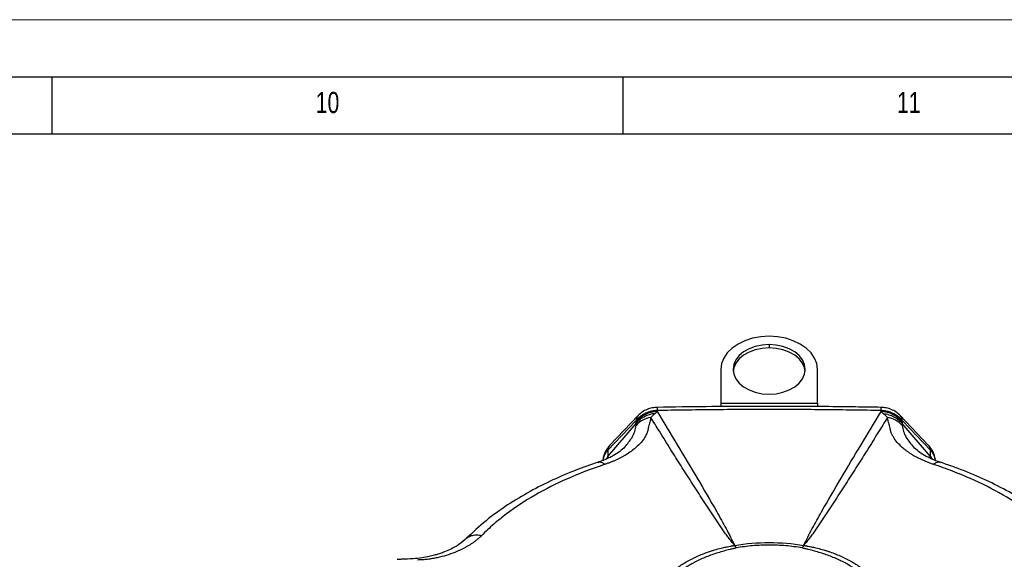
# Model space of a CAD drawing. Header units: millimetres. Extents: x 0 to 594, y 0 to 420.
# Tile 62 of 65: x 449 to 535, y 373 to 420. Entities that reach past the tile are written whole.
import ezdxf

# ---------------------------------------------------------------- set-up
doc = ezdxf.new("R2010")
doc.units = ezdxf.units.MM
doc.layers.add('FORMAT', color=7, linetype='Continuous')
doc.styles.add('SLDTEXTSTYLE0', font='TXT', dxfattribs={"width": 0.75})

msp = doc.modelspace()

# ---------------------------------------------------------------- linework, layer by layer
at = {"color": 7, "linetype": 'Continuous', "lineweight": 18}
msp.add_line((0, 420), (594, 420), dxfattribs=at)
at = {"color": 7, "linetype": 'Continuous', "lineweight": 25}
for p, q in [((514.802, 391.521), (514.802, 391.23)), ((510.569, 389.351), (510.569, 386.381)), ((519.035, 386.381), (519.035, 389.351)), ((510.569, 386.381), (519.035, 386.381)), ((510.569, 386.381), (510.569, 386.092)), ((519.035, 386.381), (519.035, 386.094)), ((503.125, 384.853), (500.669, 382.273)), ((503.315, 385.296), (500.859, 382.716)), ((528.745, 382.716), (526.289, 385.296)), ((528.934, 382.273), (526.479, 384.853)), ((500.669, 381.718), (503.15, 384.611)), ((528.934, 381.718), (526.454, 384.611)), ((500.669, 382.273), (500.669, 381.718)), ((502.123, 382.527), (502.15, 382.562)), ((527.454, 382.562), (527.48, 382.528)), ((528.934, 381.718), (528.934, 382.273)), ((500.669, 381.718), (500.527, 381.49)), ((500.669, 381.707), (500.63, 381.534)), ((528.934, 381.718), (529.08, 381.485)), ((528.974, 381.535), (528.934, 381.707))]:
    msp.add_line(p, q, dxfattribs=at)
at = {"color": 7, "linetype": 'Continuous', "lineweight": 25, "flags": 128}
for points in [[(514.802, 392.252), (514.067, 392.208), (513.354, 392.077), (512.685, 391.864), (512.081, 391.573), (511.559, 391.216), (511.136, 390.802), (510.824, 390.343), (510.633, 389.855), (510.569, 389.351)], [(519.035, 389.351), (518.971, 389.855), (518.78, 390.343), (518.468, 390.802), (518.045, 391.216), (517.523, 391.573), (516.919, 391.864), (516.25, 392.077), (515.537, 392.208), (514.802, 392.252)], [(514.802, 391.521), (514.184, 391.48), (513.59, 391.356), (513.043, 391.155), (512.563, 390.886), (512.169, 390.557), (511.876, 390.182), (511.696, 389.774), (511.635, 389.351), (511.696, 388.928), (511.876, 388.521), (512.169, 388.145), (512.563, 387.817), (513.043, 387.547), (513.59, 387.346), (514.184, 387.223), (514.802, 387.181)], [(514.802, 391.23), (514.184, 391.188), (513.59, 391.065), (513.043, 390.864), (512.563, 390.594), (512.169, 390.265), (511.876, 389.89), (511.696, 389.483), (511.642, 389.205)], [(514.802, 387.181), (515.42, 387.223), (516.014, 387.346), (516.561, 387.547), (517.041, 387.817), (517.435, 388.145), (517.728, 388.521), (517.908, 388.928), (517.969, 389.351), (517.908, 389.774), (517.728, 390.182), (517.435, 390.557), (517.041, 390.886), (516.561, 391.155), (516.014, 391.356), (515.42, 391.48), (514.802, 391.521)], [(517.961, 389.205), (517.908, 389.483), (517.728, 389.89), (517.435, 390.265), (517.041, 390.594), (516.561, 390.864), (516.014, 391.065), (515.42, 391.188), (514.802, 391.23)], [(504.984, 385.744), (504.989, 385.695), (504.993, 385.656)], [(524.61, 385.656), (524.616, 385.705), (524.62, 385.744)], [(503.138, 384.742), (503.131, 384.804), (503.125, 384.853)], [(526.479, 384.853), (526.472, 384.791), (526.466, 384.742)], [(500.669, 381.707), (500.569, 381.581), (500.525, 381.519)], [(528.934, 381.707), (529.035, 381.581), (529.082, 381.514)]]:
    msp.add_lwpolyline(points, dxfattribs=at)
at = {"color": 7, "linetype": 'Continuous', "lineweight": 25}
for centre, radius, start, end in [((505.083, 383.133), 2.524, 92.03854, 140.41967), ((506.259, 385.829), 1.278, 171.25477, 183.81768), ((523.344, 385.829), 1.278, 356.18232, 8.74523), ((524.521, 383.133), 2.524, 39.58033, 87.96146), ((503.844, 384.807), 0.721, 138.50668, 176.30892), ((504.831, 382.889), 2.292, 100.11946, 137.15132), ((524.773, 382.889), 2.292, 42.84866, 79.88052), ((525.759, 384.807), 0.721, 3.69108, 41.49329), ((501.386, 382.228), 0.718, 137.20329, 176.35736), ((528.217, 382.228), 0.718, 3.64264, 42.79671), ((512.292, 370.58), 3.377, 98.56869, 98.94781), ((512.442, 370.713), 3.272, 101.51219, 101.89285), ((517.312, 370.58), 3.377, 81.05219, 81.43131), ((517.161, 370.713), 3.272, 78.10715, 78.48781)]:
    msp.add_arc(centre, radius, start, end, dxfattribs=at)
for points, knots in [([(504.984, 385.744), (504.955, 385.742), (504.898, 385.739), (504.812, 385.731), (504.724, 385.72), (504.637, 385.706), (504.548, 385.69), (504.46, 385.67), (504.371, 385.647), (504.283, 385.621), (504.195, 385.591), (504.107, 385.559), (504.021, 385.523), (503.927, 385.48), (503.823, 385.427), (503.708, 385.361), (503.589, 385.284), (503.469, 385.195), (503.349, 385.093), (503.232, 384.98), (503.161, 384.896), (503.125, 384.853)], [0, 0, 0, 0, 0.0390262, 0.0786041, 0.1187153, 0.1593396, 0.200455, 0.242037, 0.2840595, 0.3264941, 0.3693109, 0.412478, 0.4559617, 0.4997271, 0.5574732, 0.6201356, 0.6875689, 0.7595709, 0.8358765, 0.9161533, 1, 1, 1, 1]), ([(504.996, 386.023), (504.847, 386.013), (504.545, 385.991), (504.1, 385.849), (503.667, 385.624), (503.428, 385.4), (503.304, 385.285)], [0, 0, 0, 0, 0.235066, 0.478081, 0.731883, 1, 1, 1, 1]), ([(504.993, 385.656), (504.972, 385.637), (504.929, 385.599), (504.865, 385.541), (504.822, 385.502), (504.801, 385.482)], [0, 0, 0, 0, 0.343049, 0.676392, 1, 1, 1, 1]), ([(524.62, 385.744), (524.209, 385.751), (523.388, 385.766), (522.159, 385.784), (520.934, 385.8), (519.3, 385.818), (517.256, 385.832), (514.802, 385.839), (512.348, 385.832), (509.896, 385.815), (507.441, 385.786), (505.804, 385.758), (504.984, 385.744)], [0, 0, 0, 0, 0.062876, 0.125407, 0.1877338, 0.2500033, 0.3751232, 0.500003, 0.6248803, 0.7499999, 0.8745941, 1, 1, 1, 1]), ([(504.993, 385.656), (505.583, 384.682), (506.171, 383.708), (507.342, 381.758), (507.925, 380.783), (509.081, 378.831), (509.654, 377.854), (510.489, 376.384), (510.763, 375.894), (511.161, 375.156), (511.291, 374.909), (511.543, 374.415), (511.665, 374.167), (511.789, 373.92)], [0, 0, 0, 0, 0.25, 0.25, 0.5, 0.5, 0.75, 0.75, 0.875, 0.875, 0.9375, 0.9375, 1, 1, 1, 1]), ([(524.608, 386.023), (523.859, 386.036), (522.225, 386.063), (519.57, 386.093), (516.505, 386.113), (513.031, 386.113), (509.149, 386.088), (506.425, 386.046), (504.996, 386.023)], [0, 0, 0, 0, 0.114561, 0.249975, 0.406239, 0.58335, 0.781281, 1, 1, 1, 1]), ([(517.815, 373.92), (517.939, 374.167), (518.061, 374.415), (518.313, 374.909), (518.443, 375.156), (518.841, 375.894), (519.115, 376.384), (519.95, 377.854), (520.523, 378.831), (521.678, 380.783), (522.262, 381.758), (523.433, 383.708), (524.021, 384.682), (524.61, 385.656)], [0, 0, 0, 0, 0.0625, 0.0625, 0.125, 0.125, 0.25, 0.25, 0.5, 0.5, 0.75, 0.75, 1, 1, 1, 1]), ([(526.299, 385.285), (526.177, 385.4), (525.937, 385.624), (525.505, 385.849), (525.059, 385.991), (524.757, 386.013), (524.608, 386.023)], [0, 0, 0, 0, 0.267519, 0.521601, 0.763978, 1, 1, 1, 1]), ([(524.804, 385.481), (524.782, 385.501), (524.739, 385.541), (524.675, 385.599), (524.632, 385.637), (524.61, 385.656)], [0, 0, 0, 0, 0.323575, 0.6569177, 1, 1, 1, 1]), ([(526.479, 384.853), (526.462, 384.874), (526.429, 384.914), (526.376, 384.971), (526.323, 385.027), (526.268, 385.079), (526.213, 385.129), (526.157, 385.176), (526.101, 385.22), (526.045, 385.261), (525.989, 385.3), (525.933, 385.337), (525.879, 385.37), (525.825, 385.402), (525.772, 385.431), (525.72, 385.458), (525.63, 385.502), (525.499, 385.559), (525.323, 385.622), (525.146, 385.671), (524.969, 385.708), (524.794, 385.733), (524.677, 385.74), (524.62, 385.744)], [0, 0, 0, 0, 0.039499, 0.078273, 0.116275, 0.153463, 0.189797, 0.22524, 0.259759, 0.293325, 0.32591, 0.35749, 0.388046, 0.417558, 0.446012, 0.473394, 0.499695, 0.587049, 0.673136, 0.757693, 0.840486, 0.921311, 1, 1, 1, 1]), ([(504.801, 385.482), (504.642, 385.463), (504.481, 385.43), (504.167, 385.334), (504.014, 385.271), (503.726, 385.12), (503.591, 385.031), (503.349, 384.833), (503.242, 384.725), (503.15, 384.611)], [0, 0, 0, 0, 0.25, 0.25, 0.5, 0.5, 0.75, 0.75, 1, 1, 1, 1]), ([(504.429, 385.145), (504.415, 385.01), (504.392, 384.874), (504.339, 384.668), (504.319, 384.599), (504.274, 384.46), (504.25, 384.39), (504.225, 384.32)], [0, 0, 0, 0, 0.5, 0.5, 0.75, 0.75, 1, 1, 1, 1]), ([(504.801, 385.482), (504.785, 385.467), (504.753, 385.437), (504.702, 385.391), (504.65, 385.343), (504.597, 385.295), (504.542, 385.246), (504.486, 385.196), (504.448, 385.162), (504.429, 385.145)], [0, 0, 0, 0, 0.1431475, 0.2860971, 0.4289134, 0.5716572, 0.7143853, 0.8571503, 1, 1, 1, 1]), ([(511.767, 373.916), (511.747, 373.942), (511.704, 374), (511.615, 374.115), (511.499, 374.263), (511.365, 374.435), (511.238, 374.604), (511.113, 374.774), (510.949, 375.005), (510.665, 375.412), (510.271, 375.992), (509.65, 376.922), (508.884, 378.088), (507.979, 379.493), (507.083, 380.901), (506.152, 382.381), (505.268, 383.796), (504.68, 384.74), (504.429, 385.145)], [0, 0, 0, 0, 0.006996, 0.015635, 0.031275, 0.04744, 0.062544, 0.077378, 0.093795, 0.125042, 0.187533, 0.250025, 0.375012, 0.500005, 0.625004, 0.750003, 0.892858, 1, 1, 1, 1]), ([(525.175, 385.145), (524.894, 384.693), (524.307, 383.749), (523.423, 382.334), (522.521, 380.901), (521.625, 379.493), (520.72, 378.088), (519.954, 376.922), (519.333, 375.992), (518.938, 375.412), (518.655, 375.005), (518.49, 374.774), (518.366, 374.603), (518.238, 374.434), (518.105, 374.263), (517.989, 374.115), (517.9, 374), (517.857, 373.942), (517.837, 373.916)], [0, 0, 0, 0, 0.119564, 0.249995, 0.374993, 0.49999, 0.624984, 0.749975, 0.812471, 0.874968, 0.90622, 0.92264, 0.937478, 0.952574, 0.968739, 0.984369, 0.993005, 1, 1, 1, 1]), ([(525.175, 385.145), (525.156, 385.162), (525.118, 385.196), (525.062, 385.246), (525.008, 385.295), (524.954, 385.343), (524.903, 385.39), (524.852, 385.436), (524.82, 385.466), (524.804, 385.481)], [0, 0, 0, 0, 0.142848, 0.285612, 0.42834, 0.571085, 0.713902, 0.856852, 1, 1, 1, 1]), ([(524.804, 385.481), (524.963, 385.462), (525.123, 385.429), (525.437, 385.333), (525.591, 385.271), (525.878, 385.119), (526.013, 385.03), (526.255, 384.833), (526.362, 384.725), (526.454, 384.611)], [0, 0, 0, 0, 0.25, 0.25, 0.5, 0.5, 0.75, 0.75, 1, 1, 1, 1]), ([(525.378, 384.32), (525.353, 384.39), (525.33, 384.46), (525.285, 384.599), (525.264, 384.668), (525.212, 384.874), (525.188, 385.01), (525.175, 385.145)], [0, 0, 0, 0, 0.25, 0.25, 0.5, 0.5, 1, 1, 1, 1]), ([(504.225, 384.32), (504.224, 384.3), (504.221, 384.255), (504.211, 384.183), (504.197, 384.101), (504.175, 384.01), (504.146, 383.909), (504.084, 383.735), (503.986, 383.531), (503.786, 383.206), (503.489, 382.831), (503.058, 382.426), (502.591, 382.072), (502.205, 381.829), (501.886, 381.652), (501.663, 381.537), (501.43, 381.426), (501.189, 381.319), (500.94, 381.217), (500.685, 381.12), (500.509, 381.061), (500.421, 381.031)], [0, 0, 0, 0, 0.0150817, 0.0325447, 0.052392, 0.0746291, 0.0992629, 0.1263023, 0.2030851, 0.2515466, 0.3757349, 0.5007969, 0.5973919, 0.7001338, 0.7421569, 0.7845123, 0.8271621, 0.8700745, 0.9132134, 0.9565374, 1, 1, 1, 1]), ([(502.15, 382.562), (502.385, 382.828), (502.754, 383.246), (503.058, 383.923), (503.12, 384.272), (503.151, 384.447)], [0, 0, 0, 0, 0.464709, 0.732176, 1, 1, 1, 1]), ([(529.178, 381.032), (529.129, 381.049), (529.032, 381.082), (528.888, 381.133), (528.747, 381.186), (528.608, 381.24), (528.472, 381.296), (528.338, 381.353), (528.207, 381.411), (528.079, 381.471), (527.953, 381.532), (527.83, 381.594), (527.71, 381.657), (527.593, 381.721), (527.479, 381.786), (527.368, 381.852), (527.26, 381.918), (527.155, 381.986), (527.053, 382.054), (526.955, 382.122), (526.859, 382.191), (526.767, 382.261), (526.677, 382.331), (526.449, 382.517), (526.114, 382.833), (525.803, 383.224), (525.608, 383.55), (525.509, 383.764), (525.449, 383.935), (525.414, 384.067), (525.389, 384.194), (525.382, 384.28), (525.378, 384.32)], [0, 0, 0, 0, 0.023994, 0.047915, 0.071754, 0.095503, 0.119154, 0.142699, 0.166132, 0.189447, 0.212638, 0.235699, 0.258626, 0.28141, 0.304042, 0.326516, 0.348822, 0.370955, 0.392906, 0.414669, 0.436239, 0.45761, 0.478777, 0.499735, 0.624314, 0.748144, 0.81103, 0.874074, 0.907329, 0.936906, 0.970714, 1, 1, 1, 1]), ([(526.453, 384.447), (526.484, 384.273), (526.545, 383.925), (526.848, 383.249), (527.218, 382.829), (527.454, 382.562)], [0, 0, 0, 0, 0.266591, 0.532812, 1, 1, 1, 1]), ([(502.17, 382.554), (502.027, 382.421), (501.74, 382.153), (501.246, 381.837), (500.755, 381.583), (500.287, 381.378), (499.938, 381.259), (499.761, 381.198)], [0, 0, 0, 0, 0.244457, 0.4911229, 0.6570379, 0.825598, 1, 1, 1, 1]), ([(500.849, 382.704), (500.698, 382.518), (500.39, 382.139), (500.287, 381.68), (500.235, 381.447)], [0, 0, 0, 0, 0.491426, 1, 1, 1, 1]), ([(500.669, 382.273), (500.555, 382.128), (500.329, 381.841), (500.267, 381.505), (500.236, 381.339)], [0, 0, 0, 0, 0.505679, 1, 1, 1, 1]), ([(529.791, 381.215), (529.539, 381.305), (529.041, 381.483), (528.405, 381.807), (527.856, 382.16), (527.574, 382.423), (527.434, 382.554)], [0, 0, 0, 0, 0.256058, 0.5069257, 0.7560061, 1, 1, 1, 1]), ([(529.369, 381.447), (529.317, 381.68), (529.214, 382.139), (528.906, 382.518), (528.755, 382.704)], [0, 0, 0, 0, 0.508574, 1, 1, 1, 1]), ([(529.367, 381.339), (529.337, 381.505), (529.274, 381.841), (529.049, 382.128), (528.934, 382.273)], [0, 0, 0, 0, 0.494321, 1, 1, 1, 1]), ([(499.816, 381.204), (499.861, 381.22), (499.971, 381.257), (500.178, 381.203), (500.34, 381.088), (500.421, 381.031)], [0, 0, 0, 0, 0.260632, 0.634594, 1, 1, 1, 1]), ([(500.669, 381.718), (500.67, 381.718), (500.669, 381.717), (500.669, 381.717), (500.669, 381.717), (500.669, 381.717), (500.669, 381.716), (500.669, 381.714), (500.669, 381.711), (500.669, 381.709), (500.669, 381.707)], [0, 0, 0, 0, 0.015625, 0.015625, 0.03125, 0.0625, 0.125, 0.25, 0.5, 1, 1, 1, 1]), ([(528.934, 381.707), (528.934, 381.709), (528.934, 381.711), (528.934, 381.714), (528.934, 381.716), (528.934, 381.717), (528.934, 381.717), (528.934, 381.717), (528.934, 381.717), (528.934, 381.718), (528.934, 381.718)], [0, 0, 0, 0, 0.5, 0.75, 0.875, 0.9375, 0.96875, 0.984375, 0.984375, 1, 1, 1, 1]), ([(529.178, 381.032), (529.259, 381.089), (529.422, 381.204), (529.63, 381.258), (529.74, 381.22), (529.785, 381.205)], [0, 0, 0, 0, 0.366133, 0.740839, 1, 1, 1, 1]), ([(541.281, 374.577), (540.771, 375.058), (539.767, 376.008), (538.004, 377.305), (536.106, 378.484), (534.073, 379.535), (531.946, 380.467), (530.444, 380.987), (529.701, 381.245)], [0, 0, 0, 0, 0.1761138, 0.3473681, 0.5152491, 0.680708, 0.842115, 1, 1, 1, 1]), ([(499.813, 381.215), (499.153, 380.986), (497.788, 380.512), (495.798, 379.657), (493.792, 378.648), (491.824, 377.458), (489.921, 376.085), (488.83, 375.054), (488.27, 374.523)], [0, 0, 0, 0, 0.140299, 0.290188, 0.450581, 0.622808, 0.805986, 1, 1, 1, 1]), ([(500.421, 381.031), (499.245, 380.643), (498.162, 380.224), (496.134, 379.324), (495.187, 378.844), (493.41, 377.818), (492.579, 377.272), (491.411, 376.393), (491.035, 376.091), (490.309, 375.462), (489.961, 375.136), (489.624, 374.797)], [0, 0, 0, 0, 0.25, 0.25, 0.5, 0.5, 0.75, 0.75, 0.875, 0.875, 1, 1, 1, 1]), ([(539.976, 374.8), (539.305, 375.479), (538.579, 376.103), (537.021, 377.275), (536.19, 377.821), (534.412, 378.847), (533.466, 379.327), (531.944, 380.001), (531.42, 380.218), (530.331, 380.637), (529.766, 380.838), (529.178, 381.032)], [0, 0, 0, 0, 0.25, 0.25, 0.5, 0.5, 0.75, 0.75, 0.875, 0.875, 1, 1, 1, 1]), ([(488.324, 374.578), (488.107, 374.38), (487.717, 374.026), (487.013, 373.631), (486.441, 373.38), (486.049, 373.239), (485.755, 373.145), (485.435, 373.052), (484.972, 372.94), (484.353, 372.825), (483.548, 372.737), (482.945, 372.717), (482.609, 372.706)], [0, 0, 0, 0, 0.184741, 0.331028, 0.437535, 0.502663, 0.534562, 0.58565, 0.65723, 0.748794, 0.859896, 1, 1, 1, 1]), ([(489.624, 374.797), (489.596, 374.768), (489.539, 374.712), (489.45, 374.629), (489.359, 374.548), (489.265, 374.468), (489.168, 374.389), (489.07, 374.312), (488.969, 374.237), (488.866, 374.163), (488.761, 374.091), (488.655, 374.02), (488.546, 373.951), (488.436, 373.884), (488.324, 373.819), (488.211, 373.755), (488.096, 373.694), (487.981, 373.634), (487.864, 373.575), (487.746, 373.519), (487.628, 373.465), (487.509, 373.412), (487.389, 373.361), (487.07, 373.232), (486.531, 373.043), (485.866, 372.87), (485.311, 372.764), (484.95, 372.711), (484.66, 372.68), (484.435, 372.662), (484.218, 372.65), (484.07, 372.647), (484.001, 372.645)], [0, 0, 0, 0, 0.023992, 0.047911, 0.071747, 0.095494, 0.119143, 0.142687, 0.16612, 0.189434, 0.212624, 0.235685, 0.258611, 0.281395, 0.304028, 0.326502, 0.348809, 0.370943, 0.392895, 0.41466, 0.436232, 0.457605, 0.478775, 0.499735, 0.624314, 0.748144, 0.81103, 0.874074, 0.907329, 0.936906, 0.970714, 1, 1, 1, 1]), ([(488.334, 374.569), (488.376, 374.605), (488.509, 374.717), (488.805, 374.816), (489.198, 374.867), (489.483, 374.82), (489.624, 374.797)], [0, 0, 0, 0, 0.132596, 0.423953, 0.71531, 1, 1, 1, 1]), ([(505.051, 370.04), (505.056, 370.054), (505.066, 370.083), (505.082, 370.126), (505.101, 370.169), (505.124, 370.214), (505.161, 370.285), (505.228, 370.404), (505.323, 370.557), (505.476, 370.777), (505.647, 370.987), (505.842, 371.196), (506.153, 371.502), (506.682, 371.945), (507.511, 372.486), (508.448, 372.964), (509.218, 373.27), (509.75, 373.45), (510.114, 373.563), (510.479, 373.662), (510.862, 373.752), (511.126, 373.808), (511.333, 373.848), (511.458, 373.87), (511.536, 373.884), (511.612, 373.896), (511.689, 373.906), (511.741, 373.913), (511.767, 373.916)], [0, 0, 0, 0, 0.0079205, 0.0158335, 0.0237343, 0.0316331, 0.0402638, 0.0632445, 0.0978463, 0.1261222, 0.1883724, 0.2193939, 0.2504036, 0.3737945, 0.5002257, 0.6267994, 0.7503129, 0.7815711, 0.8127263, 0.8748634, 0.9028156, 0.9371088, 0.9595386, 0.9683782, 0.9762157, 0.9840994, 0.9920374, 1, 1, 1, 1]), ([(511.92, 373.703), (511.875, 373.692), (511.83, 373.68), (511.74, 373.657), (511.694, 373.646), (511.556, 373.614), (511.465, 373.592), (511.193, 373.525), (511.013, 373.477), (510.658, 373.378), (510.482, 373.326), (510.134, 373.219), (509.962, 373.163), (509.623, 373.045), (509.456, 372.983), (509.13, 372.853), (508.971, 372.786), (508.506, 372.576), (508.212, 372.425), (507.794, 372.184), (507.659, 372.101), (507.397, 371.93), (507.27, 371.842), (506.905, 371.572), (506.683, 371.385), (506.38, 371.094), (506.284, 370.995), (506.098, 370.795), (506.009, 370.694), (505.838, 370.49), (505.755, 370.386), (505.638, 370.229), (505.6, 370.176), (505.545, 370.096), (505.526, 370.07), (505.486, 370.018), (505.465, 369.992), (505.446, 369.966)], [0, 0, 0, 0, 0.015625, 0.015625, 0.03125, 0.03125, 0.0625, 0.0625, 0.125, 0.125, 0.1875, 0.1875, 0.25, 0.25, 0.3125, 0.3125, 0.375, 0.375, 0.5, 0.5, 0.5625, 0.5625, 0.625, 0.625, 0.75, 0.75, 0.8125, 0.8125, 0.875, 0.875, 0.9375, 0.9375, 0.96875, 0.96875, 0.984375, 0.984375, 1, 1, 1, 1]), ([(511.789, 373.919), (512.763, 374.093), (513.782, 374.182), (515.821, 374.182), (516.841, 374.093), (517.815, 373.919)], [0, 0, 0, 0, 0.5, 0.5, 1, 1, 1, 1]), ([(517.683, 373.703), (517.216, 373.787), (516.742, 373.849), (516.023, 373.911), (515.782, 373.927), (515.297, 373.948), (515.053, 373.954), (514.319, 373.954), (513.832, 373.933), (512.864, 373.849), (512.388, 373.787), (511.92, 373.703)], [0, 0, 0, 0, 0.25, 0.25, 0.375, 0.375, 0.5, 0.5, 0.75, 0.75, 1, 1, 1, 1]), ([(524.158, 369.966), (524.139, 369.992), (524.118, 370.018), (524.078, 370.07), (524.059, 370.096), (524.004, 370.176), (523.966, 370.229), (523.849, 370.386), (523.766, 370.489), (523.595, 370.694), (523.505, 370.796), (523.319, 370.997), (523.222, 371.096), (523.018, 371.292), (522.91, 371.388), (522.686, 371.577), (522.569, 371.668), (522.205, 371.937), (521.944, 372.107), (521.526, 372.348), (521.383, 372.426), (521.086, 372.577), (520.933, 372.65), (520.466, 372.861), (520.142, 372.989), (519.638, 373.164), (519.467, 373.22), (519.121, 373.327), (518.946, 373.378), (518.591, 373.477), (518.412, 373.525), (518.139, 373.592), (518.048, 373.614), (517.91, 373.646), (517.864, 373.657), (517.774, 373.68), (517.729, 373.692), (517.683, 373.703)], [0, 0, 0, 0, 0.015625, 0.015625, 0.03125, 0.03125, 0.0625, 0.0625, 0.125, 0.125, 0.1875, 0.1875, 0.25, 0.25, 0.3125, 0.3125, 0.375, 0.375, 0.5, 0.5, 0.5625, 0.5625, 0.625, 0.625, 0.75, 0.75, 0.8125, 0.8125, 0.875, 0.875, 0.9375, 0.9375, 0.96875, 0.96875, 0.984375, 0.984375, 1, 1, 1, 1]), ([(517.837, 373.916), (517.863, 373.913), (517.914, 373.907), (517.991, 373.896), (518.068, 373.884), (518.145, 373.87), (518.271, 373.848), (518.48, 373.808), (518.748, 373.751), (519.134, 373.66), (519.499, 373.56), (519.862, 373.447), (520.392, 373.268), (521.16, 372.962), (522.097, 372.484), (522.925, 371.943), (523.455, 371.498), (523.766, 371.191), (523.962, 370.982), (524.131, 370.772), (524.283, 370.554), (524.377, 370.403), (524.443, 370.285), (524.479, 370.214), (524.503, 370.169), (524.521, 370.127), (524.537, 370.083), (524.547, 370.054), (524.552, 370.04)], [0, 0, 0, 0, 0.007921, 0.015833, 0.023734, 0.031633, 0.040264, 0.063245, 0.097846, 0.126122, 0.188372, 0.219394, 0.250404, 0.373794, 0.500226, 0.626799, 0.750313, 0.781571, 0.812726, 0.874863, 0.902816, 0.937109, 0.959539, 0.968378, 0.976216, 0.984099, 0.992037, 1, 1, 1, 1]), ([(482.609, 372.706), (482.541, 372.705), (482.41, 372.702), (482.279, 372.698), (482.216, 372.697)], [0, 0, 0, 0, 0.517764, 1, 1, 1, 1])]:
    msp.add_open_spline(points, degree=3, knots=knots, dxfattribs=at)
for points in [[(503.15, 384.611), (503.147, 384.656), (503.142, 384.699), (503.138, 384.742)], [(526.466, 384.742), (526.461, 384.699), (526.457, 384.656), (526.454, 384.611)], [(503.151, 384.447), (503.156, 384.506), (503.155, 384.56), (503.15, 384.611)], [(526.454, 384.611), (526.449, 384.56), (526.448, 384.506), (526.453, 384.447)], [(511.767, 373.916), (511.767, 373.916), (511.768, 373.915), (511.768, 373.915)], [(511.768, 373.915), (511.818, 373.849), (511.869, 373.779), (511.92, 373.703)], [(511.789, 373.92), (511.789, 373.92), (511.789, 373.919), (511.789, 373.919)], [(511.789, 373.919), (511.833, 373.852), (511.877, 373.78), (511.92, 373.703)], [(517.815, 373.919), (517.771, 373.852), (517.727, 373.78), (517.683, 373.703)], [(517.683, 373.703), (517.735, 373.779), (517.786, 373.849), (517.836, 373.915)], [(517.815, 373.919), (517.815, 373.919), (517.815, 373.92), (517.815, 373.92)], [(517.836, 373.915), (517.836, 373.915), (517.837, 373.916), (517.837, 373.916)]]:
    msp.add_open_spline(points, degree=3, dxfattribs=at)
at = {"layer": 'FORMAT'}
for p, q in [((15, 415), (589, 415)), ((452, 410), (452, 415)), ((502, 410), (502, 415)), ((20, 410), (584, 410))]:
    msp.add_line(p, q, dxfattribs=at)

# ---------------------------------------------------------------- texts
at = {"layer": 'FORMAT', "char_height": 1.8521, "attachment_point": 1, "style": 'SLDTEXTSTYLE0'}
for s, insert in [('10', (475.081, 413.668)), ('11', (525.999, 413.668))]:
    msp.add_mtext(s, dxfattribs=dict(at, insert=insert))

doc.saveas('drawing.dxf')
